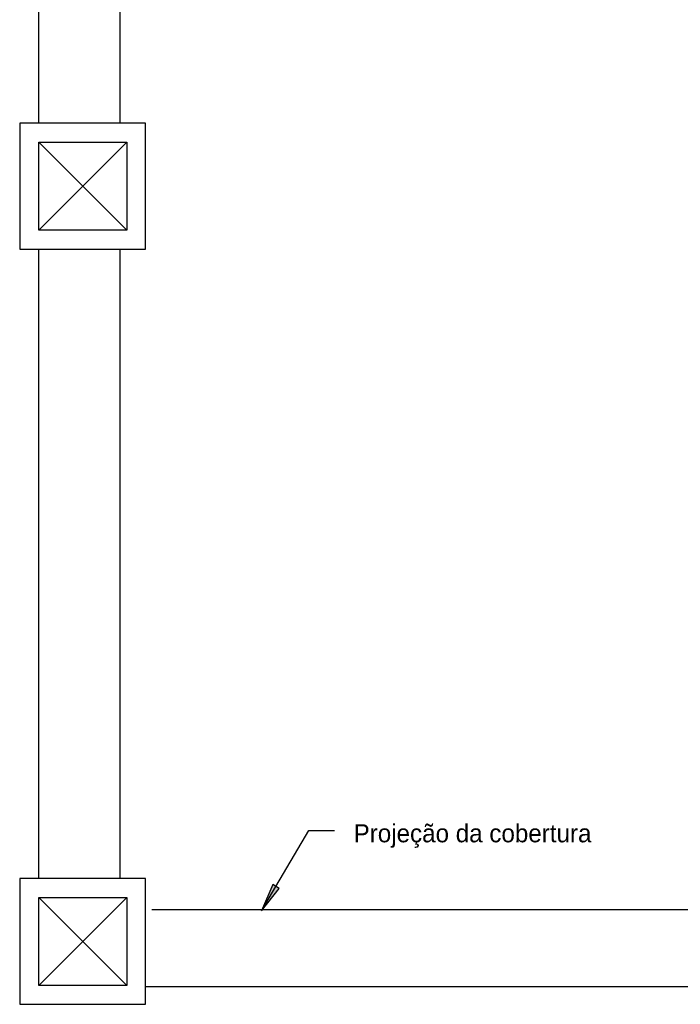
# Model space of a CAD drawing. Header units: millimetres. Extents: x 335 to 739279, y -1 to 84.
# Tile 184 of 244: x 388 to 395, y 53 to 64. Entities that reach past the tile are written whole.
import ezdxf

# ---------------------------------------------------------------- set-up
doc = ezdxf.new("R2010")
doc.units = ezdxf.units.MM
doc.header["$MEASUREMENT"] = 0
doc.styles.add('CenturyGothic', font='GOTHIC.TTF')

msp = doc.modelspace()

# ---------------------------------------------------------------- hatches: boundary and pattern name
at = {"linetype": 'Continuous'}
msp.add_hatch(color=8, dxfattribs=at).paths.add_polyline_path([(390.491, 54.473), (390.677, 54.709), (390.677, 54.709), (390.609, 54.751), (390.609, 54.751), (390.491, 54.473), (390.491, 54.473)])

# ---------------------------------------------------------------- linework, layer by layer
at = {"color": 7}
for p, q in [((388.142, 62.776), (388.142, 69.409)), ((389.002, 62.776), (389.002, 69.409)), ((389.268, 62.776), (387.941, 62.776)), ((387.941, 62.776), (387.941, 61.449)), ((389.268, 61.449), (389.268, 62.776)), ((388.142, 62.577), (389.07, 62.577)), ((388.142, 61.648), (388.142, 62.577)), ((388.142, 61.648), (389.07, 62.577)), ((388.142, 62.577), (389.07, 61.648)), ((389.07, 62.577), (389.07, 61.648)), ((389.07, 61.648), (388.142, 61.648)), ((387.941, 61.449), (389.268, 61.449)), ((388.142, 54.815), (388.142, 61.449)), ((389.002, 54.815), (389.002, 61.449)), ((390.491, 54.473), (390.991, 55.322)), ((390.991, 55.322), (391.26, 55.322)), ((389.268, 54.815), (387.941, 54.815)), ((387.941, 54.815), (387.941, 53.489)), ((389.268, 53.489), (389.268, 54.815)), ((390.609, 54.751), (390.491, 54.473)), ((390.491, 54.473), (390.677, 54.709)), ((390.677, 54.709), (390.609, 54.751)), ((388.142, 54.616), (389.07, 54.616)), ((388.142, 53.688), (388.142, 54.616)), ((388.142, 53.688), (389.07, 54.616)), ((388.142, 54.616), (389.07, 53.688)), ((389.07, 54.616), (389.07, 53.688)), ((397.03, 54.484), (389.336, 54.484)), ((389.07, 53.688), (388.142, 53.688)), ((396.166, 53.674), (389.268, 53.674)), ((387.941, 53.489), (389.268, 53.489))]:
    msp.add_line(p, q, dxfattribs=at)

# ---------------------------------------------------------------- texts
at = {"color": 7, "insert": (391.462, 55.138), "char_height": 0.19066, "width": 6.64249, "attachment_point": 7, "line_spacing_factor": 0.798, "style": 'CenturyGothic'}
msp.add_mtext('Projeção da cobertura', dxfattribs=at)

doc.saveas('drawing.dxf')
